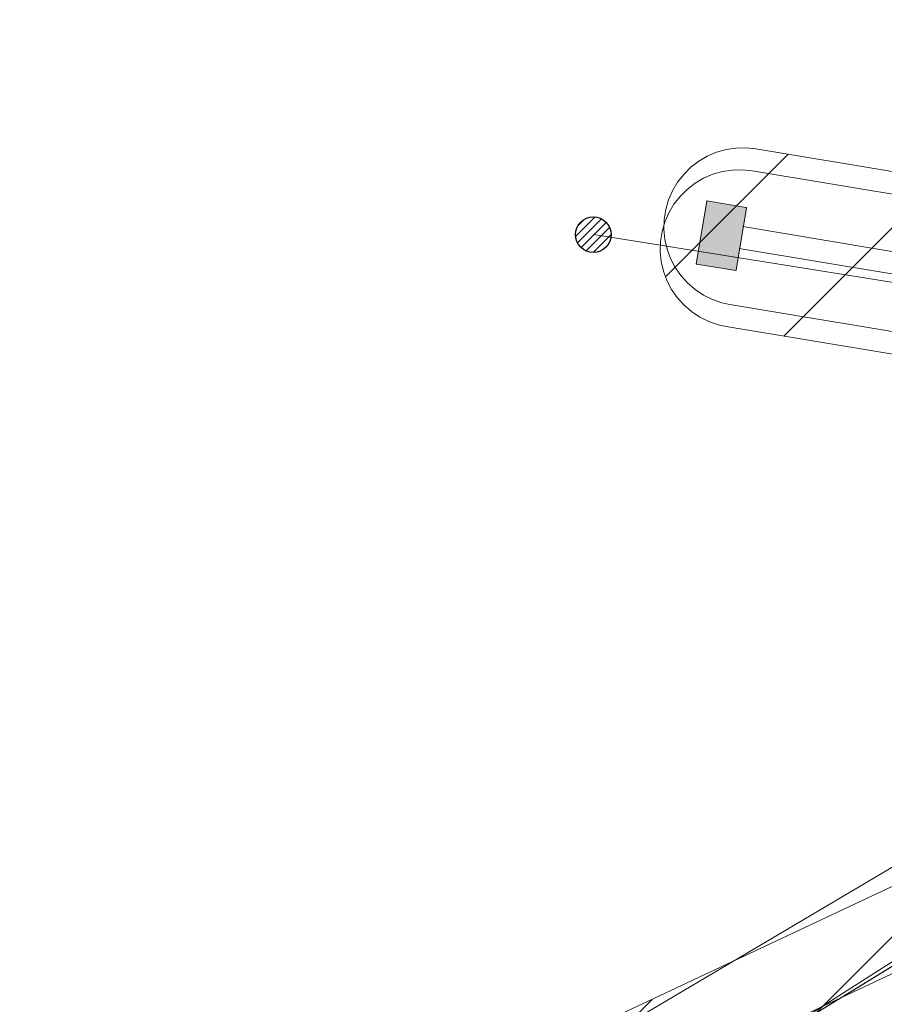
# Model space of a CAD drawing. Header units: metres. Extents: x 197355 to 199157, y 355772 to 356286.
# Tile 162 of 256: x 197990 to 198012, y 355883 to 355908. Entities that reach past the tile are written whole.
import ezdxf
from ezdxf.lldxf.tags import DXFTag

# ---------------------------------------------------------------- set-up
doc = ezdxf.new("R2010")
doc.units = ezdxf.units.M
for name, color, linetype, lineweight in [('B-WE-KL-BRANDSTOF_ENEXISNETBEHEERB.V.-G', 40, 'KL-BRANDSTOF-N', 18), ('B-WE-KL-BRANDSTOF_ENEXISNETBEHEERB.V.-V', 40, 'Continuous', 18), ('B-WE-KL-DATA_KABELBUNDEL_ZIGGOB.V.-G', 94, 'Continuous', 18), ('B-WE-KL-DATA_TELECOM_ZIGGOB.V.-G', 94, 'KL-TELECOM-ALGEMEEN-N', 18), ('B-WE-KL-ET_LS_ENEXISNETBEHEERB.V.-G', 190, 'KL-LS-N', 18), ('B-WE-KL-ET_LS_HULPSTUK_ENEXISNETBEHEERB.V.-S', 190, 'Continuous', 25), ('B-WE-KL-ET_MS_10 kV_ENEXISNETBEHEERB.V.-G', 130, 'KL-MS-N', 18), ('B-WE-KL-ET_MS_ENEXISNETBEHEERB.V.-G', 130, 'KL-MS-N', 18), ('B-WE-KL-GAS_HD_HOOFDLEIDING_8 BAR_PE_110_ENEXISNETBEHEERB.V.-G', 30, 'KL-GAS-HD-N', 18), ('B-WE-KL-GAS_LD_HOOFDLEIDING_30 MBAR_PE_315_ENEXISNETBEHEERB.V.-G', 50, 'KL-GAS-LD-N', 18), ('B-WE-KL-GAS_LD_HOOFDLEIDING_30 MBAR_PVC_250_ENEXISNETBEHEERB.V.-G', 50, 'KL-GAS-LD-N', 18), ('B-WE-KL-GAS_TERREINKAST_ENEXISNETBEHEERB.V.-G', 30, 'Continuous', 18), ('B-WE-KL-GAS_TERREINKAST_ENEXISNETBEHEERB.V.-V', 30, 'Continuous', 18)]:
    doc.layers.add(name, color=color, linetype=linetype, lineweight=lineweight)
doc.styles.get("Standard").update_dxf_attribs({"font": 'isocp.shx'})
tags = doc.linetypes.add('KL-BRANDSTOF-N', pattern='A,4,-0.5,[105,NLCS.SHX,S=0.5,R=0,X=0.75,Y=0],-2,4,-1,["B",Standard,S=1,R=0,X=-0.15,Y=-0.5],-1.5', length=13).pattern_tags.tags
tags[18] = DXFTag(74, 10)
tags = doc.linetypes.add('KL-GAS-HD-N', pattern='A,4,-1,[69,NLCS.SHX,S=0.5,R=0,X=0,Y=0],-1,4,-1,["H",Standard,S=1,R=0,X=0,Y=-0.5],-2', length=13).pattern_tags.tags
tags[18] = DXFTag(74, 10)
tags = doc.linetypes.add('KL-GAS-LD-N', pattern='A,4,-1,[69,NLCS.SHX,S=0.5,R=0,X=0,Y=0],-1,4,-1,["L",Standard,S=1,R=0,X=0.25,Y=-0.5],-2', length=13).pattern_tags.tags
tags[18] = DXFTag(74, 10)
tags = doc.linetypes.add('KL-LS-N', pattern='A,4,-1,[103,NLCS.SHX,S=0.75,R=0,X=0,Y=0],-1,4,-1,["L",Standard,S=1,R=0,X=0,Y=-0.5],-2', length=13).pattern_tags.tags
tags[18] = DXFTag(74, 10)
tags = doc.linetypes.add('KL-MS-N', pattern='A,4,-1,[103,NLCS.SHX,S=0.75,R=0,X=0,Y=0],-1,4,-1,["M",Standard,S=1,R=0,X=0,Y=-0.5],-2', length=13).pattern_tags.tags
tags[18] = DXFTag(74, 10)
doc.linetypes.add('KL-TELECOM-ALGEMEEN-N', pattern='A,7,-1,[101,NLCS.SHX,S=0.5,R=0,X=0,Y=0],-1', length=9)
pattern_1 = [(45, (0, 0), (-2.245064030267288, 2.245064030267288), [])]

# ---------------------------------------------------------------- blocks, each defined once
blk = doc.blocks.new('SKL-ET_HULP_MOF-SO')
h = blk.add_hatch()
h.set_pattern_fill('ANSI31', color=256, scale=6, style=0)
h.set_pattern_definition([(45, (-2.250000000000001, -126.9820083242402), (-0.5303300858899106, 0.5303300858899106), [])])
edge = h.paths.add_edge_path()
edge.add_arc((0, 0), 2.25, 0, 360)
at = {"linetype": 'Continuous'}
blk.add_circle((0, 0), 2.25, dxfattribs=at)

msp = doc.modelspace()

# ---------------------------------------------------------------- hatches: boundary and pattern name
at = {"layer": 'B-WE-KL-BRANDSTOF_ENEXISNETBEHEERB.V.-V'}
h = msp.add_hatch(dxfattribs=at)
h.set_pattern_fill('ANSI31', color=256, style=0)
h.set_pattern_definition(pattern_1)
h.paths.add_polyline_path([(198014.041, 355900.095), (198014.292, 355900.133), (198014.535, 355900.202), (198014.768, 355900.302), (198014.985, 355900.429), (198015.185, 355900.584), (198015.365, 355900.763), (198015.52, 355900.963), (198015.649, 355901.18), (198015.748, 355901.411), (198015.839, 355901.759), (198015.969, 355902.543), (198016.414, 355902.469), (198016.666, 355902.443), (198016.919, 355902.45), (198017.168, 355902.488), (198017.411, 355902.557), (198017.645, 355902.657), (198017.862, 355902.785), (198018.063, 355902.94), (198018.241, 355903.118), (198018.397, 355903.318), (198018.525, 355903.536), (198018.625, 355903.767), (198018.695, 355904.011), (198018.734, 355904.261), (198018.741, 355904.514), (198018.716, 355904.766), (198018.659, 355905.011), (198018.572, 355905.249), (198018.455, 355905.474), (198018.312, 355905.681), (198018.142, 355905.87), (198017.951, 355906.035), (198017.742, 355906.174), (198017.514, 355906.287), (198017.276, 355906.369), (198017.07, 355906.415), (198014.652, 355906.817), (198014.252, 355906.843), (198013.899, 355906.798), (198013.518, 355906.674), (198013.204, 355906.501), (198012.897, 355906.245), (198012.67, 355905.968), (198012.541, 355905.75), (198012.396, 355905.377), (198012.221, 355904.389), (198008.67, 355904.981), (198008.419, 355905.007), (198008.166, 355905), (198007.916, 355904.962), (198007.672, 355904.893), (198007.439, 355904.793), (198007.222, 355904.666), (198007.022, 355904.512), (198006.843, 355904.333), (198006.687, 355904.133), (198006.559, 355903.915), (198006.459, 355903.684), (198006.389, 355903.441), (198006.349, 355903.19), (198006.342, 355902.937), (198006.367, 355902.686), (198006.423, 355902.44), (198006.511, 355902.202), (198006.627, 355901.977), (198006.77, 355901.77), (198006.94, 355901.581), (198007.13, 355901.416), (198007.342, 355901.276), (198007.568, 355901.163), (198007.806, 355901.081), (198008.012, 355901.035), (198013.537, 355900.114), (198013.789, 355900.089)])
h = msp.add_hatch(dxfattribs=at)
h.set_pattern_fill('ANSI31', color=256, style=0)
h.set_pattern_definition(pattern_1)
h.paths.add_polyline_path([(198016.809, 355899.066), (198017.059, 355899.104), (198017.304, 355899.174), (198017.536, 355899.274), (198017.753, 355899.401), (198017.954, 355899.556), (198018.133, 355899.735), (198018.287, 355899.934), (198018.416, 355900.151), (198018.516, 355900.384), (198018.586, 355900.628), (198018.625, 355900.878), (198018.632, 355901.129), (198018.607, 355901.382), (198018.55, 355901.627), (198018.463, 355901.865), (198018.347, 355902.089), (198018.203, 355902.297), (198018.033, 355902.486), (198017.842, 355902.651), (198017.632, 355902.791), (198017.404, 355902.903), (198017.167, 355902.986), (198016.961, 355903.031), (198008.576, 355904.424), (198008.324, 355904.45), (198008.072, 355904.443), (198007.822, 355904.405), (198007.579, 355904.336), (198007.345, 355904.236), (198007.129, 355904.108), (198006.927, 355903.953), (198006.749, 355903.774), (198006.593, 355903.575), (198006.465, 355903.357), (198006.365, 355903.126), (198006.295, 355902.882), (198006.256, 355902.633), (198006.249, 355902.379), (198006.274, 355902.127), (198006.331, 355901.882), (198006.418, 355901.645), (198006.535, 355901.419), (198006.678, 355901.212), (198006.847, 355901.024), (198007.039, 355900.858), (198007.25, 355900.718), (198007.476, 355900.606), (198007.714, 355900.524), (198007.92, 355900.478), (198016.305, 355899.085), (198016.558, 355899.06)])
h = msp.add_hatch(dxfattribs=at)
h.set_pattern_fill('ANSI31', color=256, style=0)
h.set_pattern_definition(pattern_1)
h.paths.add_polyline_path([(197992.705, 355865.127), (197992.957, 355865.153), (197993.202, 355865.209), (197993.44, 355865.296), (197993.665, 355865.414), (197993.873, 355865.558), (197994.06, 355865.726), (197994.225, 355865.917), (197994.366, 355866.129), (197994.478, 355866.356), (197994.56, 355866.595), (197994.612, 355866.841), (197994.631, 355867.051), (197995.056, 355878.348), (198005.106, 355878.747), (198005.357, 355878.772), (198005.603, 355878.83), (198005.879, 355878.936), (198014.796, 355883.137), (198015.017, 355883.258), (198015.223, 355883.408), (198015.406, 355883.581), (198015.567, 355883.777), (198015.701, 355883.99), (198015.807, 355884.22), (198015.914, 355884.603), (198018.47, 355899.333), (198018.496, 355899.584), (198018.489, 355899.838), (198018.451, 355900.086), (198018.382, 355900.33), (198018.282, 355900.562), (198018.155, 355900.78), (198017.999, 355900.981), (198017.822, 355901.159), (198017.621, 355901.315), (198017.403, 355901.444), (198017.172, 355901.544), (198016.928, 355901.614), (198016.679, 355901.653), (198016.425, 355901.66), (198016.174, 355901.635), (198015.929, 355901.579), (198015.691, 355901.492), (198015.466, 355901.375), (198015.259, 355901.231), (198015.07, 355901.063), (198014.905, 355900.871), (198014.765, 355900.661), (198014.652, 355900.433), (198014.57, 355900.195), (198014.524, 355899.989), (198012.152, 355886.312), (198004.542, 355882.727), (197993.651, 355882.295), (197993.4, 355882.27), (197993.153, 355882.212), (197992.917, 355882.124), (197992.692, 355882.006), (197992.485, 355881.862), (197992.298, 355881.693), (197992.143, 355881.513), (197991.753, 355881.004), (197991.612, 355880.794), (197991.5, 355880.569), (197991.395, 355880.252), (197991.117, 355879.081), (197991.074, 355878.832), (197990.634, 355867.201), (197990.64, 355866.949), (197990.678, 355866.698), (197990.748, 355866.455), (197990.847, 355866.223), (197990.976, 355866.004), (197991.131, 355865.804), (197991.309, 355865.626), (197991.51, 355865.471), (197991.727, 355865.342), (197991.959, 355865.243), (197992.203, 355865.173), (197992.453, 355865.134), (197992.704, 355865.127)])
at = {"layer": 'B-WE-KL-GAS_TERREINKAST_ENEXISNETBEHEERB.V.-V'}
msp.add_hatch(color=256, dxfattribs=at).paths.add_polyline_path([(198008.159, 355901.898), (198008.165, 355901.901), (198008.168, 355901.906), (198008.43, 355903.489), (198008.423, 355903.496), (198007.432, 355903.66), (198007.425, 355903.653), (198007.162, 355902.069), (198007.169, 355902.062), (198008.158, 355901.898)])
msp.add_hatch(color=256, dxfattribs=at).paths.add_polyline_path([(198008.159, 355901.898), (198008.165, 355901.901), (198008.168, 355901.906), (198008.43, 355903.489), (198008.423, 355903.496), (198007.432, 355903.66), (198007.425, 355903.653), (198007.162, 355902.069), (198007.169, 355902.062), (198008.158, 355901.898)])

# ---------------------------------------------------------------- linework, layer by layer
at = {"layer": 'B-WE-KL-BRANDSTOF_ENEXISNETBEHEERB.V.-G', "linetype": 'ByBlock', "ltscale": 0.5, "flags": 128}
for points in [[(198012.221, 355904.389), (198008.67, 355904.981), (198008.419, 355905.007), (198008.166, 355905), (198007.916, 355904.962), (198007.672, 355904.893), (198007.439, 355904.793), (198007.222, 355904.666), (198007.022, 355904.512), (198006.843, 355904.333), (198006.687, 355904.133), (198006.559, 355903.915), (198006.459, 355903.684), (198006.389, 355903.441), (198006.349, 355903.19), (198006.342, 355902.937), (198006.367, 355902.686), (198006.423, 355902.44), (198006.511, 355902.202), (198006.627, 355901.977), (198006.77, 355901.77), (198006.94, 355901.581), (198007.13, 355901.416), (198007.342, 355901.276), (198007.568, 355901.163), (198007.806, 355901.081), (198008.012, 355901.035), (198013.537, 355900.114)], [(198016.961, 355903.031), (198008.576, 355904.424), (198008.324, 355904.45), (198008.072, 355904.443), (198007.822, 355904.405), (198007.579, 355904.336), (198007.345, 355904.236), (198007.129, 355904.108), (198006.927, 355903.953), (198006.749, 355903.774), (198006.593, 355903.575), (198006.465, 355903.357), (198006.365, 355903.126), (198006.295, 355902.882), (198006.256, 355902.633), (198006.249, 355902.379), (198006.274, 355902.127), (198006.331, 355901.882), (198006.418, 355901.645), (198006.535, 355901.419), (198006.678, 355901.212), (198006.847, 355901.024), (198007.039, 355900.858), (198007.25, 355900.718), (198007.476, 355900.606), (198007.714, 355900.524), (198007.92, 355900.478), (198016.305, 355899.085)], [(198012.152, 355886.312), (198004.542, 355882.727)]]:
    msp.add_lwpolyline(points, dxfattribs=at)
at = {"layer": 'B-WE-KL-DATA_KABELBUNDEL_ZIGGOB.V.-G', "ltscale": 0.5, "flags": 128}
for points in [[(198018.26, 355920.519), (198012.696, 355887.117), (198004.593, 355882.323), (198003.498, 355882.232), (198003.487, 355880.874)], [(198014.258, 355885.587), (198007.214, 355881.262)]]:
    msp.add_lwpolyline(points, dxfattribs=at)
at = {"layer": 'B-WE-KL-DATA_TELECOM_ZIGGOB.V.-G', "ltscale": 0.5, "flags": 128}
for points in [[(197882.172, 355971.043), (197881.848, 355972.849), (197876.845, 355971.917), (197873.462, 355970.397), (197873.225, 355969.441), (197872.808, 355960.44), (197882.54, 355917.913), (197889.614, 355876.822), (197897.132, 355872.545), (197900.232, 355872.938), (197917.417, 355875.015), (197926.015, 355875.976), (197936.097, 355877.03), (197944.239, 355877.752), (197954.023, 355878.398), (197964.572, 355878.866), (198003.487, 355880.874), (198006.415, 355881.035), (198007.214, 355881.262), (198014.258, 355885.587), (198019.949, 355920.24), (198025.587, 355954.939), (198025.573, 355955.461), (198025.323, 355956.026), (198025.411, 355956.906), (198032.53, 356008.698), (198032.638, 356009.1), (198032.883, 356009.439), (198033.234, 356009.672), (198033.647, 356009.769), (198046.414, 356008.147), (198046.835, 356008.168), (198047.357, 356008.425), (198047.607, 356008.874), (198050.139, 356024.349), (198055.485, 356054.413), (198063.771, 356094.593), (198063.929, 356095.336), (198064.441, 356097.614), (198064.453, 356097.65), (198064.852, 356098.557), (198065.65, 356099.646), (198066.435, 356100.356), (198067.705, 356101.135), (198068.425, 356101.447), (198070.006, 356101.902), (198071.736, 356102.121), (198073.562, 356102.099), (198075.54, 356101.831), (198075.692, 356101.929), (198075.804, 356102.795), (198077.266, 356112.96), (198078.889, 356130.012), (198080.379, 356144.212), (198069.148, 356146.003), (198068.787, 356179.08), (198068.811, 356180.614), (198069.185, 356181.162), (198069.617, 356181.375), (198070.115, 356181.424), (198076.202, 356180.733), (198082.163, 356180.047)], [(198012.846, 355947.765), (198024.103, 355945.805), (198019.949, 355920.24), (198014.258, 355885.587), (198007.214, 355881.262), (198007.076, 355880.928), (198007.106, 355880.418), (198007.375, 355879.98), (198007.793, 355879.754), (198012.891, 355879.765), (198029.456, 355879.851), (198030.901, 355879.618), (198033.027, 355878.875), (198033.926, 355878.412), (198035.011, 355878.132), (198065.464, 355873.237), (198074.003, 355871.953)], [(198004.41, 355861.638), (198003.342, 355862.832), (198003.498, 355882.232), (198004.593, 355882.323), (198012.696, 355887.117), (198018.26, 355920.519), (198035.495, 355917.671)]]:
    msp.add_lwpolyline(points, dxfattribs=at)
at = {"layer": 'B-WE-KL-ET_LS_ENEXISNETBEHEERB.V.-G', "ltscale": 0.5, "flags": 128}
msp.add_lwpolyline([(198004.555, 355902.806), (198015.688, 355901.024), (198016.794, 355901.454)], dxfattribs=at)
at = {"layer": 'B-WE-KL-ET_MS_10 kV_ENEXISNETBEHEERB.V.-G', "ltscale": 0.5, "flags": 128}
for points in [[(197990.535, 355879.595), (197992.217, 355879.58), (197992.33, 355879.592), (197992.428, 355879.629), (197992.513, 355879.692), (197992.584, 355879.78), (197992.722, 355879.974), (197992.88, 355880.151), (197993.003, 355880.273), (197993.155, 355880.4), (197993.323, 355880.491), (197993.505, 355880.545), (197993.702, 355880.563), (197994.319, 355880.563), (198000, 355880.644), (198006.403, 355881.034), (198006.614, 355881.058), (198006.821, 355881.105), (198007.021, 355881.173), (198007.214, 355881.262), (198007.358, 355881.345), (198013.17, 355885.06), (198013.467, 355885.362), (198013.717, 355885.69), (198013.917, 355886.037), (198014.062, 355886.398), (198016.57, 355900.609), (198023.717, 355944.84), (198024.064, 355946.811), (198025.195, 355954.152), (198025.299, 355954.871)], [(198034.588, 355878.637), (198033.208, 355878.845), (198028.078, 355886.478), (198030.023, 355896.094), (198029.828, 355896.8), (198029.258, 355897.26), (198016.914, 355899.453), (198016.339, 355899.123), (198016.278, 355898.957), (198014.062, 355886.398), (198013.717, 355885.69), (198013.17, 355885.06), (198007.358, 355881.345), (198007.214, 355881.262), (198006.821, 355881.105), (198006.403, 355881.034), (198000, 355880.644), (197994.319, 355880.563)]]:
    msp.add_lwpolyline(points, dxfattribs=at)
at = {"layer": 'B-WE-KL-ET_MS_ENEXISNETBEHEERB.V.-G', "ltscale": 0.5, "flags": 128}
msp.add_lwpolyline([(198007.214, 355881.262), (198007.358, 355881.345), (198013.17, 355885.06), (198013.717, 355885.69), (198014.062, 355886.398)], dxfattribs=at)
at = {"layer": 'B-WE-KL-GAS_HD_HOOFDLEIDING_8 BAR_PE_110_ENEXISNETBEHEERB.V.-G', "ltscale": 0.5, "flags": 128}
msp.add_lwpolyline([(198016.742, 355904.442), (198014.324, 355904.844), (198013.866, 355902.087), (198008.341, 355903.008)], dxfattribs=at)
at = {"layer": 'B-WE-KL-GAS_LD_HOOFDLEIDING_30 MBAR_PE_315_ENEXISNETBEHEERB.V.-G', "ltscale": 0.5, "flags": 128}
msp.add_lwpolyline([(198008.248, 355902.451), (198016.633, 355901.058)], dxfattribs=at)
at = {"layer": 'B-WE-KL-GAS_LD_HOOFDLEIDING_30 MBAR_PVC_250_ENEXISNETBEHEERB.V.-G', "ltscale": 0.5, "flags": 128}
msp.add_lwpolyline([(197992.632, 355867.126), (197993.063, 355878.619), (197993.341, 355879.789), (197993.73, 355880.297), (198005.027, 355880.745), (198013.944, 355884.946), (198016.383, 355898.976), (198016.497, 355899.661)], dxfattribs=at)
at = {"layer": 'B-WE-KL-GAS_TERREINKAST_ENEXISNETBEHEERB.V.-G', "ltscale": 0.5, "flags": 128}
msp.add_lwpolyline([(198008.159, 355901.898), (198008.165, 355901.901), (198008.168, 355901.906), (198008.43, 355903.489), (198008.423, 355903.496), (198007.432, 355903.66), (198007.425, 355903.653), (198007.162, 355902.069), (198007.169, 355902.062), (198008.158, 355901.898), (198008.159, 355901.898)], close=True, dxfattribs=at)
msp.add_lwpolyline([(198008.159, 355901.898), (198008.165, 355901.901), (198008.168, 355901.906), (198008.43, 355903.489), (198008.423, 355903.496), (198007.432, 355903.66), (198007.425, 355903.653), (198007.162, 355902.069), (198007.169, 355902.062), (198008.158, 355901.898), (198008.159, 355901.898)], close=True, dxfattribs=at)

# ---------------------------------------------------------------- block references
at = {"layer": 'B-WE-KL-ET_LS_HULPSTUK_ENEXISNETBEHEERB.V.-S', "xscale": 0.2, "yscale": 0.2, "zscale": 0.2}
msp.add_blockref('SKL-ET_HULP_MOF-SO', (198004.555, 355902.806), dxfattribs=at)

doc.saveas('drawing.dxf')
